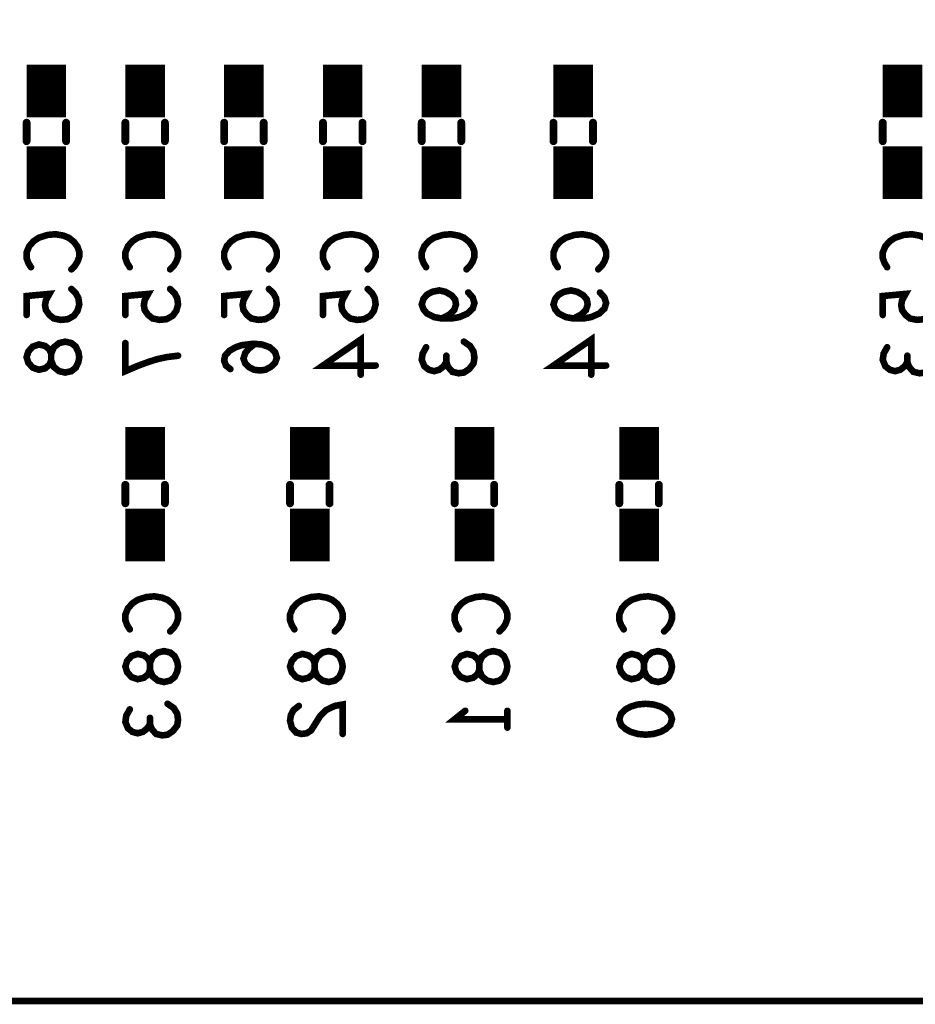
# Model space of a CAD drawing. Extents: x -1 to 5.73, y -1.96 to 5.23.
# Tile 22 of 29: x 3.13 to 3.81, y 2.16 to 2.91. Entities that reach past the tile are written whole.
import ezdxf

# ---------------------------------------------------------------- set-up
doc = ezdxf.new("R2010")
doc.units = 0
doc.layers.get('0').update_dxf_attribs({"color": 3, "linetype": 'CONTINUOUS'})

# ---------------------------------------------------------------- blocks, each defined once
blk = doc.blocks.new('PAD_R1')
at = {"const_width": 0.5}
blk.add_lwpolyline([(0.25, 0, 1), (-0.25, 0, 1)], format="xyb", close=True, dxfattribs=at)

msp = doc.modelspace()

# ---------------------------------------------------------------- linework, layer by layer
for points, const_width in [([(1.181, 4.33), (1.181, 2.165), (4.722, 2.165)], 0.005), ([(3.15, 2.836), (3.15, 2.876)], 0.03), ([(3.225, 2.836), (3.225, 2.876)], 0.03), ([(3.3, 2.836), (3.3, 2.876)], 0.03), ([(3.375, 2.836), (3.375, 2.876)], 0.03), ([(3.45, 2.836), (3.45, 2.876)], 0.03), ([(3.55, 2.836), (3.55, 2.876)], 0.03), ([(3.8, 2.836), (3.8, 2.876)], 0.03), ([(3.135, 2.832), (3.135, 2.818)], 0.006), ([(3.135, 2.832), (3.135, 2.818)], 0.006), ([(3.165, 2.832), (3.165, 2.818)], 0.006), ([(3.165, 2.832), (3.165, 2.818)], 0.006), ([(3.21, 2.832), (3.21, 2.818)], 0.006), ([(3.21, 2.832), (3.21, 2.818)], 0.006), ([(3.24, 2.832), (3.24, 2.818)], 0.006), ([(3.24, 2.832), (3.24, 2.818)], 0.006), ([(3.285, 2.832), (3.285, 2.818)], 0.006), ([(3.285, 2.832), (3.285, 2.818)], 0.006), ([(3.315, 2.832), (3.315, 2.818)], 0.006), ([(3.315, 2.832), (3.315, 2.818)], 0.006), ([(3.36, 2.832), (3.36, 2.818)], 0.006), ([(3.36, 2.832), (3.36, 2.818)], 0.006), ([(3.39, 2.832), (3.39, 2.818)], 0.006), ([(3.39, 2.832), (3.39, 2.818)], 0.006), ([(3.435, 2.832), (3.435, 2.818)], 0.006), ([(3.435, 2.832), (3.435, 2.818)], 0.006), ([(3.465, 2.832), (3.465, 2.818)], 0.006), ([(3.465, 2.832), (3.465, 2.818)], 0.006), ([(3.535, 2.832), (3.535, 2.818)], 0.006), ([(3.535, 2.832), (3.535, 2.818)], 0.006), ([(3.565, 2.832), (3.565, 2.818)], 0.006), ([(3.565, 2.832), (3.565, 2.818)], 0.006), ([(3.785, 2.832), (3.785, 2.818)], 0.006), ([(3.785, 2.832), (3.785, 2.818)], 0.006), ([(3.15, 2.774), (3.15, 2.814)], 0.03), ([(3.225, 2.774), (3.225, 2.814)], 0.03), ([(3.3, 2.774), (3.3, 2.814)], 0.03), ([(3.375, 2.774), (3.375, 2.814)], 0.03), ([(3.45, 2.774), (3.45, 2.814)], 0.03), ([(3.55, 2.774), (3.55, 2.814)], 0.03), ([(3.8, 2.774), (3.8, 2.814)], 0.03), ([(3.13833, 2.72227), (3.13633, 2.72547), (3.135, 2.7292), (3.135, 2.73347), (3.137, 2.73827), (3.14033, 2.742), (3.14433, 2.74467), (3.151, 2.7468), (3.157, 2.74733), (3.163, 2.74627), (3.167, 2.74467), (3.171, 2.74147), (3.17367, 2.73773), (3.175, 2.734), (3.175, 2.73027), (3.17367, 2.72653), (3.17167, 2.72333), (3.169, 2.72067)], 0.005), ([(3.21333, 2.72227), (3.21133, 2.72547), (3.21, 2.7292), (3.21, 2.73347), (3.212, 2.73827), (3.21533, 2.742), (3.21933, 2.74467), (3.226, 2.7468), (3.232, 2.74733), (3.238, 2.74627), (3.242, 2.74467), (3.246, 2.74147), (3.24867, 2.73773), (3.25, 2.734), (3.25, 2.73027), (3.24867, 2.72653), (3.24667, 2.72333), (3.244, 2.72067)], 0.005), ([(3.28833, 2.72227), (3.28633, 2.72547), (3.285, 2.7292), (3.285, 2.73347), (3.287, 2.73827), (3.29033, 2.742), (3.29433, 2.74467), (3.301, 2.7468), (3.307, 2.74733), (3.313, 2.74627), (3.317, 2.74467), (3.321, 2.74147), (3.32367, 2.73773), (3.325, 2.734), (3.325, 2.73027), (3.32367, 2.72653), (3.32167, 2.72333), (3.319, 2.72067)], 0.005), ([(3.36333, 2.72227), (3.36133, 2.72547), (3.36, 2.7292), (3.36, 2.73347), (3.362, 2.73827), (3.36533, 2.742), (3.36933, 2.74467), (3.376, 2.7468), (3.382, 2.74733), (3.388, 2.74627), (3.392, 2.74467), (3.396, 2.74147), (3.39867, 2.73773), (3.4, 2.734), (3.4, 2.73027), (3.39867, 2.72653), (3.39667, 2.72333), (3.394, 2.72067)], 0.005), ([(3.43833, 2.72227), (3.43633, 2.72547), (3.435, 2.7292), (3.435, 2.73347), (3.437, 2.73827), (3.44033, 2.742), (3.44433, 2.74467), (3.451, 2.7468), (3.457, 2.74733), (3.463, 2.74627), (3.467, 2.74467), (3.471, 2.74147), (3.47367, 2.73773), (3.475, 2.734), (3.475, 2.73027), (3.47367, 2.72653), (3.47167, 2.72333), (3.469, 2.72067)], 0.005), ([(3.53833, 2.72227), (3.53633, 2.72547), (3.535, 2.7292), (3.535, 2.73347), (3.537, 2.73827), (3.54033, 2.742), (3.54433, 2.74467), (3.551, 2.7468), (3.557, 2.74733), (3.563, 2.74627), (3.567, 2.74467), (3.571, 2.74147), (3.57367, 2.73773), (3.575, 2.734), (3.575, 2.73027), (3.57367, 2.72653), (3.57167, 2.72333), (3.569, 2.72067)], 0.005), ([(3.78833, 2.72227), (3.78633, 2.72547), (3.785, 2.7292), (3.785, 2.73347), (3.787, 2.73827), (3.79033, 2.742), (3.79433, 2.74467), (3.801, 2.7468), (3.807, 2.74733), (3.813, 2.74627), (3.817, 2.74467), (3.821, 2.74147), (3.82367, 2.73773), (3.825, 2.734), (3.825, 2.73027), (3.82367, 2.72653), (3.82167, 2.72333), (3.819, 2.72067)], 0.005), ([(3.169, 2.70573), (3.17233, 2.70253), (3.17433, 2.6988), (3.175, 2.694), (3.17367, 2.6892), (3.171, 2.68547), (3.16633, 2.6828), (3.161, 2.68227), (3.15567, 2.68333), (3.15233, 2.686), (3.14967, 2.68973), (3.149, 2.69347), (3.14967, 2.6972), (3.15233, 2.702), (3.135, 2.7004), (3.135, 2.686)], 0.005), ([(3.244, 2.70573), (3.24733, 2.70253), (3.24933, 2.6988), (3.25, 2.694), (3.24867, 2.6892), (3.246, 2.68547), (3.24133, 2.6828), (3.236, 2.68227), (3.23067, 2.68333), (3.22733, 2.686), (3.22467, 2.68973), (3.224, 2.69347), (3.22467, 2.6972), (3.22733, 2.702), (3.21, 2.7004), (3.21, 2.686)], 0.005), ([(3.319, 2.70573), (3.32233, 2.70253), (3.32433, 2.6988), (3.325, 2.694), (3.32367, 2.6892), (3.321, 2.68547), (3.31633, 2.6828), (3.311, 2.68227), (3.30567, 2.68333), (3.30233, 2.686), (3.29967, 2.68973), (3.299, 2.69347), (3.29967, 2.6972), (3.30233, 2.702), (3.285, 2.7004), (3.285, 2.686)], 0.005), ([(3.394, 2.70573), (3.39733, 2.70253), (3.39933, 2.6988), (3.4, 2.694), (3.39867, 2.6892), (3.396, 2.68547), (3.39133, 2.6828), (3.386, 2.68227), (3.38067, 2.68333), (3.37733, 2.686), (3.37467, 2.68973), (3.374, 2.69347), (3.37467, 2.6972), (3.37733, 2.702), (3.36, 2.7004), (3.36, 2.686)], 0.005), ([(3.47033, 2.70307), (3.47367, 2.69933), (3.475, 2.69507), (3.47367, 2.6908), (3.46967, 2.68707), (3.46367, 2.6844), (3.45767, 2.68333), (3.45033, 2.68333), (3.44433, 2.6844), (3.439, 2.68707), (3.43633, 2.69027), (3.435, 2.694), (3.43633, 2.69827), (3.439, 2.70147), (3.443, 2.7036), (3.44833, 2.70467), (3.453, 2.7036), (3.45767, 2.70093), (3.46033, 2.69773), (3.461, 2.694), (3.45967, 2.68973), (3.45633, 2.68653), (3.45033, 2.68333)], 0.005), ([(3.57033, 2.70307), (3.57367, 2.69933), (3.575, 2.69507), (3.57367, 2.6908), (3.56967, 2.68707), (3.56367, 2.6844), (3.55767, 2.68333), (3.55033, 2.68333), (3.54433, 2.6844), (3.539, 2.68707), (3.53633, 2.69027), (3.535, 2.694), (3.53633, 2.69827), (3.539, 2.70147), (3.543, 2.7036), (3.54833, 2.70467), (3.553, 2.7036), (3.55767, 2.70093), (3.56033, 2.69773), (3.561, 2.694), (3.55967, 2.68973), (3.55633, 2.68653), (3.55033, 2.68333)], 0.005), ([(3.819, 2.70573), (3.82233, 2.70253), (3.82433, 2.6988), (3.825, 2.694), (3.82367, 2.6892), (3.821, 2.68547), (3.81633, 2.6828), (3.811, 2.68227), (3.80567, 2.68333), (3.80233, 2.686), (3.79967, 2.68973), (3.799, 2.69347), (3.79967, 2.6972), (3.80233, 2.702), (3.785, 2.7004), (3.785, 2.686)], 0.005), ([(3.4, 2.6476), (3.36, 2.6476), (3.38867, 2.66733), (3.38867, 2.64067)], 0.005), ([(3.575, 2.6476), (3.535, 2.6476), (3.56367, 2.66733), (3.56367, 2.64067)], 0.005), ([(3.25, 2.65507), (3.24133, 2.654), (3.234, 2.6524), (3.22733, 2.65027), (3.22, 2.6476), (3.21, 2.64333), (3.21, 2.66467)], 0.005), ([(3.30833, 2.66413), (3.30367, 2.6604), (3.301, 2.6572), (3.29967, 2.65293), (3.301, 2.6492), (3.30367, 2.64653), (3.30767, 2.6444), (3.31233, 2.64387), (3.31633, 2.6444), (3.32033, 2.64653), (3.32367, 2.64973), (3.325, 2.65347), (3.32367, 2.65773), (3.31967, 2.66147), (3.31367, 2.6636), (3.307, 2.66413), (3.29833, 2.66307), (3.29367, 2.66147), (3.289, 2.6588), (3.28567, 2.65507), (3.285, 2.65133), (3.28633, 2.6476), (3.28967, 2.64493)], 0.005), ([(3.45367, 2.65027), (3.45167, 2.64707), (3.44833, 2.6444), (3.44433, 2.64333), (3.44033, 2.6444), (3.437, 2.64707), (3.435, 2.65187), (3.43567, 2.65667), (3.43833, 2.66147)], 0.005), ([(3.467, 2.66573), (3.47167, 2.66253), (3.47433, 2.65827), (3.475, 2.65347), (3.47433, 2.6492), (3.471, 2.64493), (3.467, 2.64227), (3.463, 2.64173), (3.45833, 2.6428), (3.455, 2.64653), (3.45367, 2.65027), (3.45367, 2.65507)], 0.005), ([(3.80367, 2.65027), (3.80167, 2.64707), (3.79833, 2.6444), (3.79433, 2.64333), (3.79033, 2.6444), (3.787, 2.64707), (3.785, 2.65187), (3.78567, 2.65667), (3.78833, 2.66147)], 0.005), ([(3.817, 2.66573), (3.82167, 2.66253), (3.82433, 2.65827), (3.825, 2.65347), (3.82433, 2.6492), (3.821, 2.64493), (3.817, 2.64227), (3.813, 2.64173), (3.80833, 2.6428), (3.805, 2.64653), (3.80367, 2.65027), (3.80367, 2.65507)], 0.005), ([(3.225, 2.561), (3.225, 2.601)], 0.03), ([(3.35, 2.561), (3.35, 2.601)], 0.03), ([(3.475, 2.561), (3.475, 2.601)], 0.03), ([(3.6, 2.561), (3.6, 2.601)], 0.03), ([(3.21, 2.557), (3.21, 2.543)], 0.006), ([(3.21, 2.557), (3.21, 2.543)], 0.006), ([(3.24, 2.557), (3.24, 2.543)], 0.006), ([(3.24, 2.557), (3.24, 2.543)], 0.006), ([(3.335, 2.557), (3.335, 2.543)], 0.006), ([(3.335, 2.557), (3.335, 2.543)], 0.006), ([(3.365, 2.557), (3.365, 2.543)], 0.006), ([(3.365, 2.557), (3.365, 2.543)], 0.006), ([(3.46, 2.557), (3.46, 2.543)], 0.006), ([(3.46, 2.557), (3.46, 2.543)], 0.006), ([(3.49, 2.557), (3.49, 2.543)], 0.006), ([(3.49, 2.557), (3.49, 2.543)], 0.006), ([(3.585, 2.557), (3.585, 2.543)], 0.006), ([(3.585, 2.557), (3.585, 2.543)], 0.006), ([(3.615, 2.557), (3.615, 2.543)], 0.006), ([(3.615, 2.557), (3.615, 2.543)], 0.006), ([(3.225, 2.499), (3.225, 2.539)], 0.03), ([(3.35, 2.499), (3.35, 2.539)], 0.03), ([(3.475, 2.499), (3.475, 2.539)], 0.03), ([(3.6, 2.499), (3.6, 2.539)], 0.03), ([(3.21333, 2.44727), (3.21133, 2.45047), (3.21, 2.4542), (3.21, 2.45847), (3.212, 2.46327), (3.21533, 2.467), (3.21933, 2.46967), (3.226, 2.4718), (3.232, 2.47233), (3.238, 2.47127), (3.242, 2.46967), (3.246, 2.46647), (3.24867, 2.46273), (3.25, 2.459), (3.25, 2.45527), (3.24867, 2.45153), (3.24667, 2.44833), (3.244, 2.44567)], 0.005), ([(3.33833, 2.44727), (3.33633, 2.45047), (3.335, 2.4542), (3.335, 2.45847), (3.337, 2.46327), (3.34033, 2.467), (3.34433, 2.46967), (3.351, 2.4718), (3.357, 2.47233), (3.363, 2.47127), (3.367, 2.46967), (3.371, 2.46647), (3.37367, 2.46273), (3.375, 2.459), (3.375, 2.45527), (3.37367, 2.45153), (3.37167, 2.44833), (3.369, 2.44567)], 0.005), ([(3.46333, 2.44727), (3.46133, 2.45047), (3.46, 2.4542), (3.46, 2.45847), (3.462, 2.46327), (3.46533, 2.467), (3.46933, 2.46967), (3.476, 2.4718), (3.482, 2.47233), (3.488, 2.47127), (3.492, 2.46967), (3.496, 2.46647), (3.49867, 2.46273), (3.5, 2.459), (3.5, 2.45527), (3.49867, 2.45153), (3.49667, 2.44833), (3.494, 2.44567)], 0.005), ([(3.58833, 2.44727), (3.58633, 2.45047), (3.585, 2.4542), (3.585, 2.45847), (3.587, 2.46327), (3.59033, 2.467), (3.59433, 2.46967), (3.601, 2.4718), (3.607, 2.47233), (3.613, 2.47127), (3.617, 2.46967), (3.621, 2.46647), (3.62367, 2.46273), (3.625, 2.459), (3.625, 2.45527), (3.62367, 2.45153), (3.62167, 2.44833), (3.619, 2.44567)], 0.005), ([(3.242, 2.39073), (3.24667, 2.38753), (3.24933, 2.38327), (3.25, 2.37847), (3.24933, 2.3742), (3.246, 2.36993), (3.242, 2.36727), (3.238, 2.36673), (3.23333, 2.3678), (3.23, 2.37153), (3.22867, 2.37527), (3.22867, 2.38007)], 0.005), ([(3.34167, 2.38913), (3.33767, 2.38593), (3.33567, 2.3822), (3.335, 2.37793), (3.33633, 2.3726), (3.33967, 2.36887), (3.34367, 2.3678), (3.34767, 2.36833), (3.351, 2.37047), (3.35767, 2.38113), (3.36233, 2.38593), (3.369, 2.38913), (3.375, 2.3902), (3.375, 2.3678)], 0.005), ([(3.22867, 2.37527), (3.22667, 2.37207), (3.22333, 2.3694), (3.21933, 2.36833), (3.21533, 2.3694), (3.212, 2.37207), (3.21, 2.37687), (3.21067, 2.38167), (3.21333, 2.38647)], 0.005), ([(3.5, 2.379), (3.46, 2.379), (3.468, 2.3854)], 0.005), ([(3.5, 2.3854), (3.5, 2.3726)], 0.005)]:
    msp.add_lwpolyline(points, dxfattribs=dict(const_width=const_width))
at = {"const_width": 0.005}
for points in [[(3.175, 2.654), (3.17433, 2.65027), (3.17233, 2.646), (3.169, 2.64333), (3.16433, 2.64227), (3.15967, 2.64333), (3.15567, 2.64653), (3.15367, 2.65133), (3.15367, 2.65667), (3.15233, 2.65987), (3.149, 2.66253), (3.14433, 2.6636), (3.13967, 2.662), (3.13633, 2.65827), (3.135, 2.654), (3.13633, 2.64973), (3.13967, 2.646), (3.14433, 2.6444), (3.149, 2.64547), (3.15233, 2.64813), (3.15367, 2.65133), (3.15367, 2.65667), (3.15567, 2.66147), (3.15967, 2.66467), (3.16433, 2.66573), (3.169, 2.66467), (3.17233, 2.662), (3.17433, 2.65773)], [(3.25, 2.419), (3.24933, 2.41527), (3.24733, 2.411), (3.244, 2.40833), (3.23933, 2.40727), (3.23467, 2.40833), (3.23067, 2.41153), (3.22867, 2.41633), (3.22867, 2.42167), (3.22733, 2.42487), (3.224, 2.42753), (3.21933, 2.4286), (3.21467, 2.427), (3.21133, 2.42327), (3.21, 2.419), (3.21133, 2.41473), (3.21467, 2.411), (3.21933, 2.4094), (3.224, 2.41047), (3.22733, 2.41313), (3.22867, 2.41633), (3.22867, 2.42167), (3.23067, 2.42647), (3.23467, 2.42967), (3.23933, 2.43073), (3.244, 2.42967), (3.24733, 2.427), (3.24933, 2.42273)], [(3.375, 2.419), (3.37433, 2.41527), (3.37233, 2.411), (3.369, 2.40833), (3.36433, 2.40727), (3.35967, 2.40833), (3.35567, 2.41153), (3.35367, 2.41633), (3.35367, 2.42167), (3.35233, 2.42487), (3.349, 2.42753), (3.34433, 2.4286), (3.33967, 2.427), (3.33633, 2.42327), (3.335, 2.419), (3.33633, 2.41473), (3.33967, 2.411), (3.34433, 2.4094), (3.349, 2.41047), (3.35233, 2.41313), (3.35367, 2.41633), (3.35367, 2.42167), (3.35567, 2.42647), (3.35967, 2.42967), (3.36433, 2.43073), (3.369, 2.42967), (3.37233, 2.427), (3.37433, 2.42273)], [(3.5, 2.419), (3.49933, 2.41527), (3.49733, 2.411), (3.494, 2.40833), (3.48933, 2.40727), (3.48467, 2.40833), (3.48067, 2.41153), (3.47867, 2.41633), (3.47867, 2.42167), (3.47733, 2.42487), (3.474, 2.42753), (3.46933, 2.4286), (3.46467, 2.427), (3.46133, 2.42327), (3.46, 2.419), (3.46133, 2.41473), (3.46467, 2.411), (3.46933, 2.4094), (3.474, 2.41047), (3.47733, 2.41313), (3.47867, 2.41633), (3.47867, 2.42167), (3.48067, 2.42647), (3.48467, 2.42967), (3.48933, 2.43073), (3.494, 2.42967), (3.49733, 2.427), (3.49933, 2.42273)], [(3.625, 2.419), (3.62433, 2.41527), (3.62233, 2.411), (3.619, 2.40833), (3.61433, 2.40727), (3.60967, 2.40833), (3.60567, 2.41153), (3.60367, 2.41633), (3.60367, 2.42167), (3.60233, 2.42487), (3.599, 2.42753), (3.59433, 2.4286), (3.58967, 2.427), (3.58633, 2.42327), (3.585, 2.419), (3.58633, 2.41473), (3.58967, 2.411), (3.59433, 2.4094), (3.599, 2.41047), (3.60233, 2.41313), (3.60367, 2.41633), (3.60367, 2.42167), (3.60567, 2.42647), (3.60967, 2.42967), (3.61433, 2.43073), (3.619, 2.42967), (3.62233, 2.427), (3.62433, 2.42273)], [(3.585, 2.379), (3.58633, 2.38327), (3.58967, 2.38647), (3.59367, 2.3886), (3.599, 2.3902), (3.605, 2.39073), (3.611, 2.3902), (3.61633, 2.3886), (3.62033, 2.38647), (3.62367, 2.38327), (3.625, 2.379), (3.62367, 2.37473), (3.62033, 2.37153), (3.61633, 2.3694), (3.611, 2.3678), (3.605, 2.36727), (3.599, 2.3678), (3.59367, 2.3694), (3.58967, 2.37153), (3.58633, 2.37473)]]:
    msp.add_lwpolyline(points, close=True, dxfattribs=at)

# ---------------------------------------------------------------- block references
for p, xscale, yscale in [((3.135, 2.832), 0.006, 0.006), ((3.135, 2.832), 0.006, 0.006), ((3.165, 2.832), 0.006, 0.006), ((3.165, 2.832), 0.006, 0.006), ((3.21, 2.832), 0.006, 0.006), ((3.21, 2.832), 0.006, 0.006), ((3.24, 2.832), 0.006, 0.006), ((3.24, 2.832), 0.006, 0.006), ((3.285, 2.832), 0.006, 0.006), ((3.285, 2.832), 0.006, 0.006), ((3.315, 2.832), 0.006, 0.006), ((3.315, 2.832), 0.006, 0.006), ((3.36, 2.832), 0.006, 0.006), ((3.36, 2.832), 0.006, 0.006), ((3.39, 2.832), 0.006, 0.006), ((3.39, 2.832), 0.006, 0.006), ((3.435, 2.832), 0.006, 0.006), ((3.435, 2.832), 0.006, 0.006), ((3.465, 2.832), 0.006, 0.006), ((3.465, 2.832), 0.006, 0.006), ((3.535, 2.832), 0.006, 0.006), ((3.535, 2.832), 0.006, 0.006), ((3.565, 2.832), 0.006, 0.006), ((3.565, 2.832), 0.006, 0.006), ((3.785, 2.832), 0.006, 0.006), ((3.785, 2.832), 0.006, 0.006), ((3.135, 2.818), 0.006, 0.006), ((3.135, 2.818), 0.006, 0.006), ((3.165, 2.818), 0.006, 0.006), ((3.165, 2.818), 0.006, 0.006), ((3.21, 2.818), 0.006, 0.006), ((3.21, 2.818), 0.006, 0.006), ((3.24, 2.818), 0.006, 0.006), ((3.24, 2.818), 0.006, 0.006), ((3.285, 2.818), 0.006, 0.006), ((3.285, 2.818), 0.006, 0.006), ((3.315, 2.818), 0.006, 0.006), ((3.315, 2.818), 0.006, 0.006), ((3.36, 2.818), 0.006, 0.006), ((3.36, 2.818), 0.006, 0.006), ((3.39, 2.818), 0.006, 0.006), ((3.39, 2.818), 0.006, 0.006), ((3.435, 2.818), 0.006, 0.006), ((3.435, 2.818), 0.006, 0.006), ((3.465, 2.818), 0.006, 0.006), ((3.465, 2.818), 0.006, 0.006), ((3.535, 2.818), 0.006, 0.006), ((3.535, 2.818), 0.006, 0.006), ((3.565, 2.818), 0.006, 0.006), ((3.565, 2.818), 0.006, 0.006), ((3.785, 2.818), 0.006, 0.006), ((3.785, 2.818), 0.006, 0.006), ((3.13833, 2.72227), 0.005, 0.005), ((3.169, 2.72067), 0.005, 0.005), ((3.21333, 2.72227), 0.005, 0.005), ((3.244, 2.72067), 0.005, 0.005), ((3.28833, 2.72227), 0.005, 0.005), ((3.319, 2.72067), 0.005, 0.005), ((3.36333, 2.72227), 0.005, 0.005), ((3.394, 2.72067), 0.005, 0.005), ((3.43833, 2.72227), 0.005, 0.005), ((3.469, 2.72067), 0.005, 0.005), ((3.53833, 2.72227), 0.005, 0.005), ((3.569, 2.72067), 0.005, 0.005), ((3.78833, 2.72227), 0.005, 0.005), ((3.169, 2.70573), 0.005, 0.005), ((3.244, 2.70573), 0.005, 0.005), ((3.319, 2.70573), 0.005, 0.005), ((3.394, 2.70573), 0.005, 0.005), ((3.47033, 2.70307), 0.005, 0.005), ((3.57033, 2.70307), 0.005, 0.005), ((3.135, 2.686), 0.005, 0.005), ((3.21, 2.686), 0.005, 0.005), ((3.285, 2.686), 0.005, 0.005), ((3.36, 2.686), 0.005, 0.005), ((3.45033, 2.68333), 0.005, 0.005), ((3.55033, 2.68333), 0.005, 0.005), ((3.785, 2.686), 0.005, 0.005), ((3.21, 2.66467), 0.005, 0.005), ((3.30833, 2.66413), 0.005, 0.005), ((3.43833, 2.66147), 0.005, 0.005), ((3.467, 2.66573), 0.005, 0.005), ((3.78833, 2.66147), 0.005, 0.005), ((3.25, 2.65507), 0.005, 0.005), ((3.45367, 2.65507), 0.005, 0.005), ((3.80367, 2.65507), 0.005, 0.005), ((3.28967, 2.64493), 0.005, 0.005), ((3.4, 2.6476), 0.005, 0.005), ((3.45367, 2.65027), 0.005, 0.005), ((3.575, 2.6476), 0.005, 0.005), ((3.80367, 2.65027), 0.005, 0.005), ((3.38867, 2.64067), 0.005, 0.005), ((3.56367, 2.64067), 0.005, 0.005), ((3.21, 2.557), 0.006, 0.006), ((3.21, 2.557), 0.006, 0.006), ((3.24, 2.557), 0.006, 0.006), ((3.24, 2.557), 0.006, 0.006), ((3.335, 2.557), 0.006, 0.006), ((3.335, 2.557), 0.006, 0.006), ((3.365, 2.557), 0.006, 0.006), ((3.365, 2.557), 0.006, 0.006), ((3.46, 2.557), 0.006, 0.006), ((3.46, 2.557), 0.006, 0.006), ((3.49, 2.557), 0.006, 0.006), ((3.49, 2.557), 0.006, 0.006), ((3.585, 2.557), 0.006, 0.006), ((3.585, 2.557), 0.006, 0.006), ((3.615, 2.557), 0.006, 0.006), ((3.615, 2.557), 0.006, 0.006), ((3.21, 2.543), 0.006, 0.006), ((3.21, 2.543), 0.006, 0.006), ((3.24, 2.543), 0.006, 0.006), ((3.24, 2.543), 0.006, 0.006), ((3.335, 2.543), 0.006, 0.006), ((3.335, 2.543), 0.006, 0.006), ((3.365, 2.543), 0.006, 0.006), ((3.365, 2.543), 0.006, 0.006), ((3.46, 2.543), 0.006, 0.006), ((3.46, 2.543), 0.006, 0.006), ((3.49, 2.543), 0.006, 0.006), ((3.49, 2.543), 0.006, 0.006), ((3.585, 2.543), 0.006, 0.006), ((3.585, 2.543), 0.006, 0.006), ((3.615, 2.543), 0.006, 0.006), ((3.615, 2.543), 0.006, 0.006), ((3.21333, 2.44727), 0.005, 0.005), ((3.244, 2.44567), 0.005, 0.005), ((3.33833, 2.44727), 0.005, 0.005), ((3.369, 2.44567), 0.005, 0.005), ((3.46333, 2.44727), 0.005, 0.005), ((3.494, 2.44567), 0.005, 0.005), ((3.58833, 2.44727), 0.005, 0.005), ((3.619, 2.44567), 0.005, 0.005), ((3.242, 2.39073), 0.005, 0.005), ((3.21333, 2.38647), 0.005, 0.005), ((3.34167, 2.38913), 0.005, 0.005), ((3.468, 2.3854), 0.005, 0.005), ((3.5, 2.3854), 0.005, 0.005), ((3.22867, 2.38007), 0.005, 0.005), ((3.5, 2.379), 0.005, 0.005), ((3.22867, 2.37527), 0.005, 0.005), ((3.5, 2.3726), 0.005, 0.005), ((3.375, 2.3678), 0.005, 0.005)]:
    msp.add_blockref('PAD_R1', p, dxfattribs=dict(xscale=xscale, yscale=yscale))

doc.saveas('drawing.dxf')
